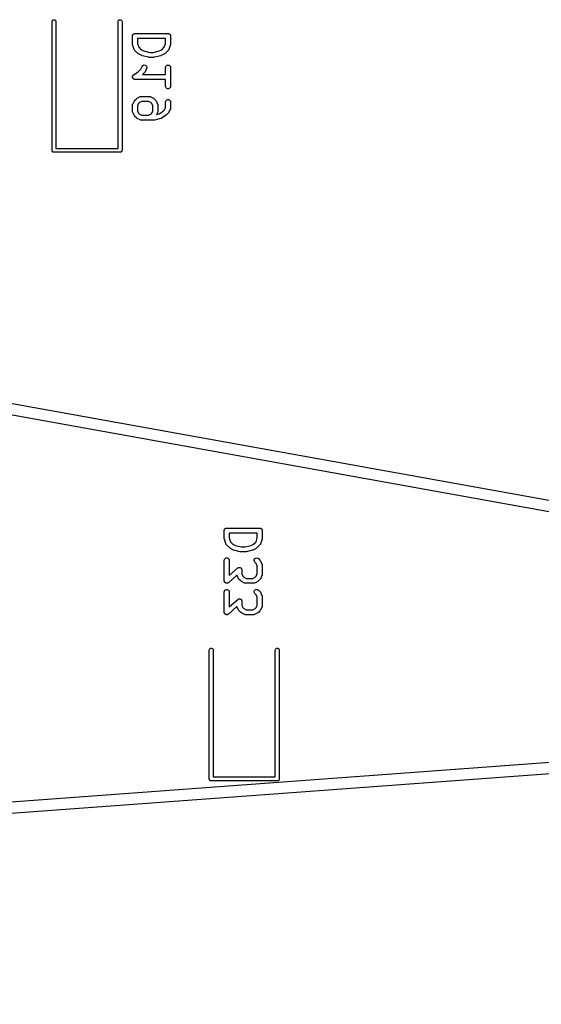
# Model space of a CAD drawing. Extents: x 48 to 353, y -143 to -50.
# Tile 31 of 70: x 129 to 145, y -104 to -74. Entities that reach past the tile are written whole.
import ezdxf

# ---------------------------------------------------------------- set-up
doc = ezdxf.new("R2010")
doc.units = 0
doc.header["$MEASUREMENT"] = 0
doc.layers.add('BLACK', color=7, linetype='CONTINUOUS')

msp = doc.modelspace()

# ---------------------------------------------------------------- linework, layer by layer
at = {"layer": 'Black'}
for p, q in [((129.909, -74.55), (129.912, -74.5295)), ((129.909, -78.45), (129.909, -74.55)), ((129.912, -74.5295), (129.923, -74.5114)), ((129.923, -74.5114), (129.939, -74.498)), ((129.939, -74.498), (129.958, -74.4909)), ((129.958, -74.4909), (129.979, -74.4909)), ((129.979, -74.4909), (129.999, -74.498)), ((129.999, -74.498), (130.015, -74.5114)), ((130.015, -74.5114), (130.025, -74.5295)), ((130.025, -74.5295), (130.029, -74.55)), ((130.029, -74.55), (130.029, -78.39)), ((131.909, -74.55), (131.912, -74.5295)), ((131.909, -78.39), (131.909, -74.55)), ((131.912, -74.5295), (131.923, -74.5114)), ((131.923, -74.5114), (131.939, -74.498)), ((131.939, -74.498), (131.958, -74.4909)), ((131.958, -74.4909), (131.979, -74.4909)), ((131.979, -74.4909), (131.999, -74.498)), ((131.999, -74.498), (132.015, -74.5114)), ((132.015, -74.5114), (132.025, -74.5295)), ((132.025, -74.5295), (132.029, -74.55)), ((132.029, -74.55), (132.029, -78.45)), ((132.346, -74.9857), (132.347, -74.9793)), ((132.346, -75.2238), (132.346, -74.9857)), ((132.347, -74.9727), (132.35, -74.9665)), ((132.347, -74.9793), (132.347, -74.9727)), ((132.35, -74.9665), (132.351, -74.9601)), ((132.351, -74.9601), (132.354, -74.9544)), ((132.354, -74.9544), (132.356, -74.9482)), ((132.356, -74.9482), (132.36, -74.9432)), ((132.36, -74.9432), (132.364, -74.9375)), ((132.364, -74.9375), (132.369, -74.9333)), ((132.369, -74.9333), (132.373, -74.9283)), ((132.373, -74.9283), (132.379, -74.925)), ((132.379, -74.925), (132.384, -74.9208)), ((132.384, -74.9208), (132.39, -74.9185)), ((132.39, -74.9185), (132.395, -74.9152)), ((132.395, -74.9152), (132.402, -74.9141)), ((132.402, -74.9141), (132.408, -74.9119)), ((132.408, -74.9119), (132.415, -74.9119)), ((132.415, -74.9119), (132.421, -74.9107)), ((132.421, -74.9107), (133.421, -74.9107)), ((132.496, -75.0607), (132.496, -75.2116)), ((133.346, -75.0607), (132.496, -75.0607)), ((133.346, -75.2116), (133.346, -75.0607)), ((133.421, -74.9107), (133.428, -74.9119)), ((133.428, -74.9119), (133.434, -74.9119)), ((133.434, -74.9119), (133.44, -74.9141)), ((133.44, -74.9141), (133.447, -74.9152)), ((133.447, -74.9152), (133.452, -74.9185)), ((133.452, -74.9185), (133.459, -74.9208)), ((133.459, -74.9208), (133.464, -74.925)), ((133.464, -74.925), (133.469, -74.9283)), ((133.469, -74.9283), (133.474, -74.9333)), ((133.474, -74.9333), (133.479, -74.9375)), ((133.479, -74.9375), (133.482, -74.9432)), ((133.482, -74.9432), (133.486, -74.9482)), ((133.486, -74.9482), (133.488, -74.9544)), ((133.488, -74.9544), (133.492, -74.9601)), ((133.492, -74.9601), (133.493, -74.9665)), ((133.493, -74.9665), (133.495, -74.9727)), ((133.495, -74.9727), (133.495, -74.9793)), ((133.495, -74.9793), (133.496, -74.9857)), ((133.496, -74.9857), (133.496, -75.2238)), ((132.348, -75.2356), (132.346, -75.2238)), ((132.35, -75.2475), (132.348, -75.2356)), ((132.398, -75.3904), (132.35, -75.2475)), ((132.4, -75.3942), (132.398, -75.3904)), ((132.401, -75.3984), (132.4, -75.3942)), ((132.406, -75.4056), (132.401, -75.3984)), ((132.41, -75.4133), (132.406, -75.4056)), ((132.413, -75.4162), (132.41, -75.4133)), ((132.416, -75.4197), (132.413, -75.4162)), ((132.511, -75.5149), (132.416, -75.4197)), ((132.496, -75.2116), (132.534, -75.3262)), ((132.534, -75.3262), (132.608, -75.4003)), ((132.608, -75.4003), (132.685, -75.4388)), ((132.685, -75.4388), (132.859, -75.4821)), ((132.859, -75.4821), (132.983, -75.4821)), ((132.983, -75.4821), (133.157, -75.4388)), ((133.157, -75.4388), (133.234, -75.4003)), ((133.234, -75.4003), (133.308, -75.3262)), ((133.308, -75.3262), (133.346, -75.2116)), ((133.427, -75.4197), (133.331, -75.5149)), ((133.429, -75.4162), (133.427, -75.4197)), ((133.432, -75.4133), (133.429, -75.4162)), ((133.436, -75.4056), (133.432, -75.4133)), ((133.441, -75.3984), (133.436, -75.4056)), ((133.443, -75.3942), (133.441, -75.3984)), ((133.445, -75.3904), (133.443, -75.3942)), ((133.492, -75.2475), (133.445, -75.3904)), ((133.494, -75.2356), (133.492, -75.2475)), ((133.496, -75.2238), (133.494, -75.2356)), ((132.521, -75.5218), (132.511, -75.5149)), ((132.53, -75.529), (132.521, -75.5218)), ((132.626, -75.5766), (132.53, -75.529)), ((132.634, -75.5789), (132.626, -75.5766)), ((132.641, -75.5823), (132.634, -75.5789)), ((132.832, -75.6299), (132.641, -75.5823)), ((132.841, -75.6305), (132.832, -75.6299)), ((132.85, -75.6321), (132.841, -75.6305)), ((132.993, -75.6321), (132.85, -75.6321)), ((133.002, -75.6305), (132.993, -75.6321)), ((133.011, -75.6299), (133.002, -75.6305)), ((133.201, -75.5823), (133.011, -75.6299)), ((133.209, -75.5789), (133.201, -75.5823)), ((133.217, -75.5766), (133.209, -75.5789)), ((133.312, -75.529), (133.217, -75.5766)), ((133.321, -75.5218), (133.312, -75.529)), ((133.331, -75.5149), (133.321, -75.5218)), ((72.6957, -76.0315), (176.279, -94.6917)), ((132.38, -76.1614), (132.516, -76.0703)), ((132.516, -76.0703), (132.598, -75.9889)), ((132.598, -75.9889), (132.64, -75.9046)), ((132.64, -75.9046), (132.655, -75.8836)), ((132.712, -76.0864), (132.65, -76.1488)), ((132.655, -75.8836), (132.677, -75.8693)), ((132.677, -75.8693), (132.702, -75.8632)), ((132.702, -75.8632), (132.728, -75.8662)), ((132.719, -76.0765), (132.712, -76.0864)), ((132.726, -76.0669), (132.719, -76.0765)), ((132.774, -75.9716), (132.726, -76.0669)), ((132.728, -75.8662), (132.752, -75.8779)), ((132.752, -75.8779), (132.769, -75.8968)), ((132.769, -75.8968), (132.78, -75.9207)), ((132.781, -75.9467), (132.774, -75.9716)), ((132.78, -75.9207), (132.781, -75.9467)), ((133.346, -75.9381), (133.351, -75.9124)), ((133.346, -76.1488), (133.346, -75.9381)), ((133.351, -75.9124), (133.364, -75.8899)), ((133.364, -75.8899), (133.384, -75.8731)), ((133.384, -75.8731), (133.408, -75.8642)), ((133.408, -75.8642), (133.434, -75.8642)), ((133.434, -75.8642), (133.459, -75.8731)), ((133.459, -75.8731), (133.479, -75.8899)), ((133.479, -75.8899), (133.492, -75.9124)), ((133.492, -75.9124), (133.496, -75.9381)), ((133.496, -75.9381), (133.496, -76.5095)), ((132.346, -76.2286), (132.347, -76.2197)), ((132.347, -76.2327), (132.346, -76.2286)), ((132.347, -76.2108), (132.349, -76.2069)), ((132.347, -76.2197), (132.347, -76.2108)), ((132.347, -76.2368), (132.347, -76.2327)), ((132.35, -76.2452), (132.347, -76.2368)), ((132.349, -76.2027), (132.353, -76.1947)), ((132.349, -76.2069), (132.349, -76.2027)), ((132.352, -76.2539), (132.35, -76.2452)), ((132.355, -76.2574), (132.352, -76.2539)), ((132.353, -76.1947), (132.356, -76.1863)), ((132.356, -76.2613), (132.355, -76.2574)), ((132.356, -76.1863), (132.359, -76.1831)), ((132.362, -76.2682), (132.356, -76.2613)), ((132.359, -76.1831), (132.361, -76.1794)), ((132.361, -76.1794), (132.367, -76.1732)), ((132.367, -76.2756), (132.362, -76.2682)), ((132.367, -76.1732), (132.373, -76.1664)), ((132.37, -76.2781), (132.367, -76.2756)), ((132.373, -76.2813), (132.37, -76.2781)), ((132.373, -76.1664), (132.377, -76.1643)), ((132.381, -76.2857), (132.373, -76.2813)), ((132.377, -76.1643), (132.38, -76.1614)), ((132.388, -76.291), (132.381, -76.2857)), ((132.392, -76.2922), (132.388, -76.291)), ((132.395, -76.2943), (132.392, -76.2922)), ((132.404, -76.2958), (132.395, -76.2943)), ((132.413, -76.2984), (132.404, -76.2958)), ((132.417, -76.2981), (132.413, -76.2984)), ((132.421, -76.2988), (132.417, -76.2981)), ((133.346, -76.2988), (132.421, -76.2988)), ((132.65, -76.1488), (133.346, -76.1488)), ((133.346, -76.5095), (133.346, -76.2988)), ((174.883, -94.7959), (72.7112, -76.3899)), ((133.351, -76.5352), (133.346, -76.5095)), ((133.364, -76.5577), (133.351, -76.5352)), ((133.384, -76.5745), (133.364, -76.5577)), ((133.408, -76.5834), (133.384, -76.5745)), ((133.434, -76.5834), (133.408, -76.5834)), ((133.459, -76.5745), (133.434, -76.5834)), ((133.479, -76.5577), (133.459, -76.5745)), ((133.492, -76.5352), (133.479, -76.5577)), ((133.496, -76.5095), (133.492, -76.5352)), ((132.354, -77.0474), (132.402, -76.9522)), ((132.402, -76.9522), (132.409, -76.9425)), ((132.409, -76.9425), (132.416, -76.9327)), ((132.416, -76.9327), (132.463, -76.8851)), ((132.463, -76.8851), (132.473, -76.8782)), ((132.473, -76.8782), (132.483, -76.871)), ((132.483, -76.871), (132.578, -76.8234)), ((132.629, -76.9655), (132.561, -76.9997)), ((132.578, -76.8234), (132.582, -76.8222)), ((132.582, -76.8222), (132.586, -76.82)), ((132.586, -76.82), (132.595, -76.8185)), ((132.595, -76.8185), (132.603, -76.816)), ((132.603, -76.816), (132.607, -76.8162)), ((132.607, -76.8162), (132.612, -76.8155)), ((132.612, -76.8155), (132.85, -76.8155)), ((132.832, -76.9655), (132.629, -76.9655)), ((132.901, -76.9997), (132.832, -76.9655)), ((132.85, -76.8155), (132.854, -76.8162)), ((132.854, -76.8162), (132.858, -76.816)), ((132.858, -76.816), (132.867, -76.8185)), ((132.867, -76.8185), (132.875, -76.82)), ((132.875, -76.82), (132.879, -76.8222)), ((132.879, -76.8222), (132.883, -76.8234)), ((132.883, -76.8234), (132.978, -76.871)), ((132.978, -76.871), (132.988, -76.8782)), ((132.988, -76.8782), (132.998, -76.8851)), ((132.998, -76.8851), (133.046, -76.9327)), ((133.046, -76.9327), (133.052, -76.9425)), ((133.052, -76.9425), (133.06, -76.9522)), ((133.06, -76.9522), (133.107, -77.0474)), ((133.346, -76.9857), (133.351, -76.9601)), ((133.351, -76.9601), (133.364, -76.9375)), ((133.364, -76.9375), (133.384, -76.9208)), ((133.384, -76.9208), (133.408, -76.9119)), ((133.408, -76.9119), (133.434, -76.9119)), ((133.434, -76.9119), (133.459, -76.9208)), ((133.459, -76.9208), (133.479, -76.9375)), ((133.479, -76.9375), (133.492, -76.9601)), ((133.492, -76.9601), (133.496, -76.9857)), ((132.346, -77.081), (132.347, -77.0767)), ((132.346, -77.2714), (132.346, -77.081)), ((132.347, -77.2757), (132.346, -77.2714)), ((132.347, -77.0724), (132.349, -77.064)), ((132.347, -77.0767), (132.347, -77.0724)), ((132.347, -77.28), (132.347, -77.2757)), ((132.349, -77.2884), (132.347, -77.28)), ((132.349, -77.064), (132.351, -77.0553)), ((132.351, -77.0553), (132.353, -77.0516)), ((132.353, -77.0516), (132.354, -77.0474)), ((132.53, -77.0301), (132.496, -77.0987)), ((132.496, -77.0987), (132.496, -77.2537)), ((132.496, -77.2537), (132.53, -77.3222)), ((132.561, -76.9997), (132.53, -77.0301)), ((132.931, -77.0301), (132.901, -76.9997)), ((132.965, -77.0987), (132.931, -77.0301)), ((132.931, -77.3222), (132.965, -77.2537)), ((132.965, -77.2537), (132.965, -77.0987)), ((133.107, -77.0474), (133.108, -77.0516)), ((133.108, -77.0516), (133.111, -77.0553)), ((133.111, -77.0553), (133.112, -77.064)), ((133.112, -77.064), (133.115, -77.0724)), ((133.115, -77.28), (133.112, -77.2884)), ((133.115, -77.0724), (133.114, -77.0767)), ((133.114, -77.0767), (133.115, -77.081)), ((133.115, -77.2714), (133.114, -77.2757)), ((133.114, -77.2757), (133.115, -77.28)), ((133.115, -77.081), (133.115, -77.2714)), ((133.152, -77.3447), (133.278, -77.2608)), ((133.278, -77.2608), (133.312, -77.227)), ((133.312, -77.227), (133.346, -77.1585)), ((133.346, -77.1585), (133.346, -76.9857)), ((133.488, -77.2097), (133.441, -77.305)), ((133.489, -77.2056), (133.488, -77.2097)), ((133.492, -77.2018), (133.489, -77.2056)), ((133.493, -77.1932), (133.492, -77.2018)), ((133.496, -77.1848), (133.493, -77.1932)), ((133.496, -77.1762), (133.495, -77.1804)), ((133.495, -77.1804), (133.496, -77.1848)), ((133.496, -76.9857), (133.496, -77.1762)), ((132.351, -77.2971), (132.349, -77.2884)), ((132.353, -77.3008), (132.351, -77.2971)), ((132.354, -77.305), (132.353, -77.3008)), ((132.402, -77.4002), (132.354, -77.305)), ((132.409, -77.4099), (132.402, -77.4002)), ((132.416, -77.4197), (132.409, -77.4099)), ((132.463, -77.4673), (132.416, -77.4197)), ((132.473, -77.4742), (132.463, -77.4673)), ((132.483, -77.4814), (132.473, -77.4742)), ((132.578, -77.529), (132.483, -77.4814)), ((132.53, -77.3222), (132.561, -77.3526)), ((132.561, -77.3526), (132.629, -77.3869)), ((132.582, -77.5302), (132.578, -77.529)), ((132.586, -77.5324), (132.582, -77.5302)), ((132.595, -77.5339), (132.586, -77.5324)), ((132.603, -77.5364), (132.595, -77.5339)), ((132.607, -77.5362), (132.603, -77.5364)), ((132.612, -77.5369), (132.607, -77.5362)), ((132.993, -77.5369), (132.612, -77.5369)), ((132.629, -77.3869), (132.832, -77.3869)), ((132.832, -77.3869), (132.901, -77.3526)), ((132.901, -77.3526), (132.931, -77.3222)), ((133.002, -77.5353), (132.993, -77.5369)), ((133.011, -77.5347), (133.002, -77.5353)), ((133.201, -77.487), (133.011, -77.5347)), ((133.107, -77.305), (133.078, -77.3632)), ((133.078, -77.3632), (133.152, -77.3447)), ((133.108, -77.3008), (133.107, -77.305)), ((133.111, -77.2971), (133.108, -77.3008)), ((133.112, -77.2884), (133.111, -77.2971)), ((133.213, -77.4819), (133.201, -77.487)), ((133.225, -77.4767), (133.213, -77.4819)), ((133.367, -77.3815), (133.225, -77.4767)), ((133.373, -77.3763), (133.367, -77.3815)), ((133.379, -77.3721), (133.373, -77.3763)), ((133.427, -77.3245), (133.379, -77.3721)), ((133.433, -77.3146), (133.427, -77.3245)), ((133.441, -77.305), (133.433, -77.3146)), ((129.91, -78.4552), (129.909, -78.45)), ((129.91, -78.4604), (129.91, -78.4552)), ((129.911, -78.4653), (129.91, -78.4604)), ((129.912, -78.4705), (129.911, -78.4653)), ((129.915, -78.4751), (129.912, -78.4705)), ((130.029, -78.39), (131.909, -78.39)), ((132.025, -78.4705), (132.023, -78.4751)), ((132.026, -78.4653), (132.025, -78.4705)), ((132.028, -78.4604), (132.026, -78.4653)), ((132.029, -78.45), (132.028, -78.4552)), ((132.028, -78.4552), (132.028, -78.4604)), ((129.917, -78.48), (129.915, -78.4751)), ((129.92, -78.484), (129.917, -78.48)), ((129.923, -78.4886), (129.92, -78.484)), ((129.927, -78.4919), (129.923, -78.4886)), ((129.93, -78.496), (129.927, -78.4919)), ((129.935, -78.4986), (129.93, -78.496)), ((129.939, -78.502), (129.935, -78.4986)), ((129.944, -78.5038), (129.939, -78.502)), ((129.948, -78.5064), (129.944, -78.5038)), ((129.953, -78.5073), (129.948, -78.5064)), ((129.958, -78.5091), (129.953, -78.5073)), ((129.964, -78.5091), (129.958, -78.5091)), ((129.969, -78.51), (129.964, -78.5091)), ((131.969, -78.51), (129.969, -78.51)), ((131.974, -78.5091), (131.969, -78.51)), ((131.979, -78.5091), (131.974, -78.5091)), ((131.984, -78.5073), (131.979, -78.5091)), ((131.989, -78.5064), (131.984, -78.5073)), ((131.994, -78.5038), (131.989, -78.5064)), ((131.999, -78.502), (131.994, -78.5038)), ((132.003, -78.4986), (131.999, -78.502)), ((132.007, -78.496), (132.003, -78.4986)), ((132.011, -78.4919), (132.007, -78.496)), ((132.015, -78.4886), (132.011, -78.4919)), ((132.017, -78.484), (132.015, -78.4886)), ((132.021, -78.48), (132.017, -78.484)), ((132.023, -78.4751), (132.021, -78.48)), ((135.125, -89.9717), (135.126, -89.9653)), ((135.125, -90.2098), (135.125, -89.9717)), ((135.126, -89.9587), (135.128, -89.9525)), ((135.126, -89.9653), (135.126, -89.9587)), ((135.128, -89.9525), (135.129, -89.9461)), ((135.129, -89.9461), (135.132, -89.9404)), ((135.132, -89.9404), (135.135, -89.9342)), ((135.135, -89.9342), (135.139, -89.9292)), ((135.139, -89.9292), (135.142, -89.9235)), ((135.142, -89.9235), (135.147, -89.9193)), ((135.147, -89.9193), (135.151, -89.9143)), ((135.151, -89.9143), (135.157, -89.911)), ((135.157, -89.911), (135.162, -89.9068)), ((135.162, -89.9068), (135.168, -89.9045)), ((135.168, -89.9045), (135.174, -89.9012)), ((135.174, -89.9012), (135.18, -89.9001)), ((135.18, -89.9001), (135.186, -89.8979)), ((135.186, -89.8979), (135.193, -89.8979)), ((135.193, -89.8979), (135.2, -89.8967)), ((135.2, -89.8967), (136.2, -89.8967)), ((135.275, -90.0467), (135.275, -90.1976)), ((136.125, -90.0467), (135.275, -90.0467)), ((136.125, -90.1976), (136.125, -90.0467)), ((136.2, -89.8967), (136.206, -89.8979)), ((136.206, -89.8979), (136.213, -89.8979)), ((136.213, -89.8979), (136.219, -89.9001)), ((136.219, -89.9001), (136.225, -89.9012)), ((136.225, -89.9012), (136.231, -89.9045)), ((136.231, -89.9045), (136.237, -89.9068)), ((136.237, -89.9068), (136.242, -89.911)), ((136.242, -89.911), (136.248, -89.9143)), ((136.248, -89.9143), (136.252, -89.9193)), ((136.252, -89.9193), (136.257, -89.9235)), ((136.257, -89.9235), (136.26, -89.9292)), ((136.26, -89.9292), (136.264, -89.9342)), ((136.264, -89.9342), (136.267, -89.9404)), ((136.267, -89.9404), (136.27, -89.9461)), ((136.27, -89.9461), (136.271, -89.9525)), ((136.271, -89.9525), (136.273, -89.9587)), ((136.273, -89.9587), (136.273, -89.9653)), ((136.273, -89.9653), (136.275, -89.9717)), ((136.275, -89.9717), (136.275, -90.2098)), ((135.127, -90.2216), (135.125, -90.2098)), ((135.128, -90.2335), (135.127, -90.2216)), ((135.176, -90.3764), (135.128, -90.2335)), ((135.178, -90.3802), (135.176, -90.3764)), ((135.179, -90.3844), (135.178, -90.3802)), ((135.184, -90.3916), (135.179, -90.3844)), ((135.188, -90.3993), (135.184, -90.3916)), ((135.192, -90.4022), (135.188, -90.3993)), ((135.194, -90.4057), (135.192, -90.4022)), ((135.289, -90.5009), (135.194, -90.4057)), ((135.275, -90.1976), (135.313, -90.3122)), ((135.313, -90.3122), (135.387, -90.3863)), ((135.387, -90.3863), (135.464, -90.4248)), ((135.935, -90.4248), (136.012, -90.3863)), ((136.012, -90.3863), (136.086, -90.3122)), ((136.086, -90.3122), (136.125, -90.1976)), ((136.205, -90.4057), (136.11, -90.5009)), ((136.207, -90.4022), (136.205, -90.4057)), ((136.211, -90.3993), (136.207, -90.4022)), ((136.215, -90.3916), (136.211, -90.3993)), ((136.22, -90.3844), (136.215, -90.3916)), ((136.221, -90.3802), (136.22, -90.3844)), ((136.223, -90.3764), (136.221, -90.3802)), ((136.271, -90.2335), (136.223, -90.3764)), ((136.272, -90.2216), (136.271, -90.2335)), ((136.275, -90.2098), (136.272, -90.2216)), ((135.299, -90.5078), (135.289, -90.5009)), ((135.309, -90.515), (135.299, -90.5078)), ((135.404, -90.5626), (135.309, -90.515)), ((135.412, -90.5649), (135.404, -90.5626)), ((135.419, -90.5683), (135.412, -90.5649)), ((135.61, -90.6159), (135.419, -90.5683)), ((135.464, -90.4248), (135.637, -90.4681)), ((135.619, -90.6165), (135.61, -90.6159)), ((135.628, -90.6181), (135.619, -90.6165)), ((135.771, -90.6181), (135.628, -90.6181)), ((135.637, -90.4681), (135.762, -90.4681)), ((135.762, -90.4681), (135.935, -90.4248)), ((135.78, -90.6165), (135.771, -90.6181)), ((135.789, -90.6159), (135.78, -90.6165)), ((135.98, -90.5683), (135.789, -90.6159)), ((135.987, -90.5649), (135.98, -90.5683)), ((135.995, -90.5626), (135.987, -90.5649)), ((136.09, -90.515), (135.995, -90.5626)), ((136.1, -90.5078), (136.09, -90.515)), ((136.11, -90.5009), (136.1, -90.5078)), ((135.125, -90.8765), (135.129, -90.8508)), ((135.125, -91.4955), (135.125, -90.8765)), ((135.129, -90.8508), (135.142, -90.8283)), ((135.142, -90.8283), (135.162, -90.8115)), ((135.162, -90.8115), (135.186, -90.8026)), ((135.186, -90.8026), (135.213, -90.8026)), ((135.213, -90.8026), (135.237, -90.8115)), ((135.237, -90.8115), (135.257, -90.8283)), ((135.257, -90.8283), (135.27, -90.8508)), ((135.27, -90.8508), (135.275, -90.8765)), ((135.275, -90.8765), (135.275, -91.3302)), ((136.03, -90.883), (136.032, -90.8571)), ((136.036, -90.9082), (136.03, -90.883)), ((136.032, -90.8571), (136.043, -90.8335)), ((136.051, -90.9295), (136.036, -90.9082)), ((136.043, -90.8335), (136.061, -90.815)), ((136.09, -90.9685), (136.051, -90.9295)), ((136.061, -90.815), (136.085, -90.804)), ((136.085, -90.804), (136.111, -90.8018)), ((136.125, -91.037), (136.09, -90.9685)), ((136.111, -90.8018), (136.136, -90.8085)), ((136.136, -90.8085), (136.157, -90.8234)), ((136.157, -90.8234), (136.205, -90.8711)), ((136.205, -90.8711), (136.212, -90.8809)), ((136.212, -90.8809), (136.219, -90.8906)), ((136.219, -90.8906), (136.267, -90.9858)), ((136.267, -90.9858), (136.268, -90.9899)), ((136.268, -90.9899), (136.27, -90.9937)), ((136.27, -90.9937), (136.272, -91.0023)), ((136.272, -91.0023), (136.274, -91.0108)), ((135.275, -91.3302), (135.531, -91.1057)), ((135.531, -91.1057), (135.537, -91.102)), ((135.537, -91.102), (135.543, -91.0972)), ((135.543, -91.0972), (135.548, -91.0953)), ((135.548, -91.0953), (135.553, -91.0923)), ((135.553, -91.0923), (135.561, -91.0908)), ((135.561, -91.0908), (135.567, -91.0883)), ((135.567, -91.0883), (135.573, -91.0883)), ((135.573, -91.0883), (135.579, -91.0872)), ((135.579, -91.0872), (135.586, -91.0883)), ((135.586, -91.0883), (135.593, -91.0883)), ((135.593, -91.0883), (135.599, -91.0903)), ((135.599, -91.0903), (135.605, -91.0912)), ((135.605, -91.0912), (135.611, -91.0947)), ((135.611, -91.0947), (135.618, -91.0972)), ((135.618, -91.0972), (135.622, -91.101)), ((135.622, -91.101), (135.627, -91.1037)), ((135.627, -91.1037), (135.632, -91.1093)), ((135.632, -91.1093), (135.638, -91.114)), ((135.638, -91.114), (135.641, -91.119)), ((135.641, -91.119), (135.645, -91.1234)), ((135.645, -91.1234), (135.647, -91.1302)), ((135.647, -91.1302), (135.651, -91.1365)), ((135.651, -91.1365), (135.652, -91.1422)), ((135.652, -91.1422), (135.654, -91.1476)), ((135.654, -91.1476), (135.654, -91.155)), ((135.654, -91.155), (135.655, -91.1622)), ((135.655, -91.1622), (135.655, -91.2873)), ((135.655, -91.2873), (135.69, -91.3559)), ((136.09, -91.3559), (136.125, -91.2873)), ((136.125, -91.2873), (136.125, -91.037)), ((136.274, -91.0108), (136.274, -91.0151)), ((136.274, -91.0151), (136.275, -91.0193)), ((136.275, -91.0193), (136.275, -91.305)), ((135.126, -91.5027), (135.125, -91.4955)), ((135.126, -91.5101), (135.126, -91.5027)), ((135.128, -91.5155), (135.126, -91.5101)), ((135.129, -91.5212), (135.128, -91.5155)), ((135.133, -91.5275), (135.129, -91.5212)), ((135.135, -91.5344), (135.133, -91.5275)), ((135.139, -91.5387), (135.135, -91.5344)), ((135.142, -91.5437), (135.139, -91.5387)), ((135.148, -91.5484), (135.142, -91.5437)), ((135.152, -91.554), (135.148, -91.5484)), ((135.158, -91.5568), (135.152, -91.554)), ((135.162, -91.5605), (135.158, -91.5568)), ((135.169, -91.563), (135.162, -91.5605)), ((135.175, -91.5665), (135.169, -91.563)), ((135.181, -91.5674), (135.175, -91.5665)), ((135.186, -91.5694), (135.181, -91.5674)), ((135.194, -91.5694), (135.186, -91.5694)), ((135.201, -91.5705), (135.194, -91.5694)), ((135.207, -91.5694), (135.201, -91.5705)), ((135.213, -91.5694), (135.207, -91.5694)), ((135.219, -91.5669), (135.213, -91.5694)), ((135.227, -91.5655), (135.219, -91.5669)), ((135.232, -91.5625), (135.227, -91.5655)), ((135.237, -91.5605), (135.232, -91.5625)), ((135.243, -91.5558), (135.237, -91.5605)), ((135.249, -91.552), (135.243, -91.5558)), ((135.509, -91.3245), (135.249, -91.552)), ((135.51, -91.3307), (135.509, -91.3245)), ((135.512, -91.3344), (135.51, -91.3307)), ((135.513, -91.3386), (135.512, -91.3344)), ((135.561, -91.4338), (135.513, -91.3386)), ((135.568, -91.4435), (135.561, -91.4338)), ((135.575, -91.4533), (135.568, -91.4435)), ((135.623, -91.5009), (135.575, -91.4533)), ((135.632, -91.5078), (135.623, -91.5009)), ((135.642, -91.515), (135.632, -91.5078)), ((135.737, -91.5626), (135.642, -91.515)), ((135.69, -91.3559), (135.72, -91.3863)), ((135.72, -91.3863), (135.789, -91.4205)), ((135.742, -91.5638), (135.737, -91.5626)), ((135.745, -91.566), (135.742, -91.5638)), ((135.754, -91.5675), (135.745, -91.566)), ((135.762, -91.57), (135.754, -91.5675)), ((135.767, -91.5698), (135.762, -91.57)), ((135.771, -91.5705), (135.767, -91.5698)), ((136.009, -91.5705), (135.771, -91.5705)), ((135.789, -91.4205), (135.991, -91.4205)), ((135.991, -91.4205), (136.06, -91.3863)), ((136.013, -91.5698), (136.009, -91.5705)), ((136.018, -91.57), (136.013, -91.5698)), ((136.026, -91.5675), (136.018, -91.57)), ((136.035, -91.566), (136.026, -91.5675)), ((136.038, -91.5638), (136.035, -91.566)), ((136.043, -91.5626), (136.038, -91.5638)), ((136.138, -91.515), (136.043, -91.5626)), ((136.06, -91.3863), (136.09, -91.3559)), ((136.147, -91.5078), (136.138, -91.515)), ((136.157, -91.5009), (136.147, -91.5078)), ((136.205, -91.4533), (136.157, -91.5009)), ((136.212, -91.4435), (136.205, -91.4533)), ((136.219, -91.4338), (136.212, -91.4435)), ((136.267, -91.3386), (136.219, -91.4338)), ((136.268, -91.3344), (136.267, -91.3386)), ((136.27, -91.3307), (136.268, -91.3344)), ((136.272, -91.322), (136.27, -91.3307)), ((136.274, -91.3136), (136.272, -91.322)), ((136.275, -91.305), (136.274, -91.3093)), ((136.274, -91.3093), (136.274, -91.3136)), ((135.125, -91.8289), (135.129, -91.8032)), ((135.125, -92.4479), (135.125, -91.8289)), ((135.129, -91.8032), (135.142, -91.7806)), ((135.142, -91.7806), (135.162, -91.7639)), ((135.162, -91.7639), (135.186, -91.755)), ((135.186, -91.755), (135.213, -91.755)), ((135.213, -91.755), (135.237, -91.7639)), ((135.237, -91.7639), (135.257, -91.7806)), ((135.257, -91.7806), (135.27, -91.8032)), ((135.27, -91.8032), (135.275, -91.8289)), ((135.275, -91.8289), (135.275, -92.2826)), ((136.03, -91.8354), (136.032, -91.8094)), ((136.036, -91.8606), (136.03, -91.8354)), ((136.032, -91.8094), (136.043, -91.7858)), ((136.051, -91.8819), (136.036, -91.8606)), ((136.043, -91.7858), (136.061, -91.7674)), ((136.09, -91.9209), (136.051, -91.8819)), ((136.061, -91.7674), (136.085, -91.7564)), ((136.085, -91.7564), (136.111, -91.7541)), ((136.111, -91.7541), (136.136, -91.7609)), ((136.136, -91.7609), (136.157, -91.7758)), ((136.157, -91.7758), (136.205, -91.8234)), ((136.205, -91.8234), (136.212, -91.8333)), ((136.212, -91.8333), (136.219, -91.8429)), ((136.219, -91.8429), (136.267, -91.9382)), ((135.275, -92.2826), (135.531, -92.0581)), ((135.531, -92.0581), (135.537, -92.0543)), ((135.537, -92.0543), (135.543, -92.0496)), ((135.543, -92.0496), (135.548, -92.0476)), ((135.548, -92.0476), (135.553, -92.0446)), ((135.553, -92.0446), (135.561, -92.0432)), ((135.561, -92.0432), (135.567, -92.0407)), ((135.567, -92.0407), (135.573, -92.0407)), ((135.573, -92.0407), (135.579, -92.0396)), ((135.579, -92.0396), (135.586, -92.0407)), ((135.586, -92.0407), (135.593, -92.0407)), ((135.593, -92.0407), (135.599, -92.0427)), ((135.599, -92.0427), (135.605, -92.0436)), ((135.605, -92.0436), (135.611, -92.0471)), ((135.611, -92.0471), (135.618, -92.0496)), ((135.618, -92.0496), (135.622, -92.0533)), ((135.622, -92.0533), (135.627, -92.0561)), ((135.627, -92.0561), (135.632, -92.0617)), ((135.632, -92.0617), (135.638, -92.0664)), ((135.638, -92.0664), (135.641, -92.0714)), ((135.641, -92.0714), (135.645, -92.0757)), ((135.645, -92.0757), (135.647, -92.0826)), ((135.647, -92.0826), (135.651, -92.0889)), ((135.651, -92.0889), (135.652, -92.0946)), ((135.652, -92.0946), (135.654, -92.1)), ((135.654, -92.1), (135.654, -92.1074)), ((135.654, -92.1074), (135.655, -92.1146)), ((135.655, -92.1146), (135.655, -92.2397)), ((136.125, -91.9894), (136.09, -91.9209)), ((136.125, -92.2397), (136.125, -91.9894)), ((136.267, -91.9382), (136.268, -91.9423)), ((136.268, -91.9423), (136.27, -91.9461)), ((136.27, -91.9461), (136.272, -91.9547)), ((136.272, -91.9547), (136.274, -91.9631)), ((136.274, -91.9631), (136.274, -91.9675)), ((136.274, -91.9675), (136.275, -91.9717)), ((136.275, -91.9717), (136.275, -92.2574)), ((135.126, -92.4551), (135.125, -92.4479)), ((135.126, -92.4625), (135.126, -92.4551)), ((135.128, -92.4679), (135.126, -92.4625)), ((135.129, -92.4736), (135.128, -92.4679)), ((135.133, -92.4799), (135.129, -92.4736)), ((135.135, -92.4867), (135.133, -92.4799)), ((135.139, -92.4911), (135.135, -92.4867)), ((135.142, -92.4961), (135.139, -92.4911)), ((135.148, -92.5008), (135.142, -92.4961)), ((135.509, -92.2769), (135.249, -92.5043)), ((135.51, -92.2831), (135.509, -92.2769)), ((135.512, -92.2868), (135.51, -92.2831)), ((135.513, -92.291), (135.512, -92.2868)), ((135.561, -92.3862), (135.513, -92.291)), ((135.568, -92.3959), (135.561, -92.3862)), ((135.575, -92.4057), (135.568, -92.3959)), ((135.623, -92.4533), (135.575, -92.4057)), ((135.632, -92.4602), (135.623, -92.4533)), ((135.642, -92.4674), (135.632, -92.4602)), ((135.737, -92.515), (135.642, -92.4674)), ((135.655, -92.2397), (135.69, -92.3082)), ((135.69, -92.3082), (135.72, -92.3386)), ((135.72, -92.3386), (135.789, -92.3729)), ((135.789, -92.3729), (135.991, -92.3729)), ((135.991, -92.3729), (136.06, -92.3386)), ((136.138, -92.4674), (136.043, -92.515)), ((136.06, -92.3386), (136.09, -92.3082)), ((136.09, -92.3082), (136.125, -92.2397)), ((136.147, -92.4602), (136.138, -92.4674)), ((136.157, -92.4533), (136.147, -92.4602)), ((136.205, -92.4057), (136.157, -92.4533)), ((136.212, -92.3959), (136.205, -92.4057)), ((136.219, -92.3862), (136.212, -92.3959)), ((136.267, -92.291), (136.219, -92.3862)), ((136.268, -92.2868), (136.267, -92.291)), ((136.27, -92.2831), (136.268, -92.2868)), ((136.272, -92.2744), (136.27, -92.2831)), ((136.274, -92.266), (136.272, -92.2744)), ((136.275, -92.2574), (136.274, -92.2617)), ((136.274, -92.2617), (136.274, -92.266)), ((135.152, -92.5063), (135.148, -92.5008)), ((135.158, -92.5091), (135.152, -92.5063)), ((135.162, -92.5129), (135.158, -92.5091)), ((135.169, -92.5154), (135.162, -92.5129)), ((135.175, -92.5189), (135.169, -92.5154)), ((135.181, -92.5198), (135.175, -92.5189)), ((135.186, -92.5218), (135.181, -92.5198)), ((135.194, -92.5218), (135.186, -92.5218)), ((135.201, -92.5229), (135.194, -92.5218)), ((135.207, -92.5218), (135.201, -92.5229)), ((135.213, -92.5218), (135.207, -92.5218)), ((135.219, -92.5193), (135.213, -92.5218)), ((135.227, -92.5178), (135.219, -92.5193)), ((135.232, -92.5148), (135.227, -92.5178)), ((135.237, -92.5129), (135.232, -92.5148)), ((135.243, -92.5081), (135.237, -92.5129)), ((135.249, -92.5043), (135.243, -92.5081)), ((135.742, -92.5162), (135.737, -92.515)), ((135.745, -92.5184), (135.742, -92.5162)), ((135.754, -92.5199), (135.745, -92.5184)), ((135.762, -92.5224), (135.754, -92.5199)), ((135.767, -92.5222), (135.762, -92.5224)), ((135.771, -92.5229), (135.767, -92.5222)), ((136.009, -92.5229), (135.771, -92.5229)), ((136.013, -92.5222), (136.009, -92.5229)), ((136.018, -92.5224), (136.013, -92.5222)), ((136.026, -92.5199), (136.018, -92.5224)), ((136.035, -92.5184), (136.026, -92.5199)), ((136.038, -92.5162), (136.035, -92.5184)), ((136.043, -92.515), (136.038, -92.5162)), ((134.671, -93.6), (134.675, -93.5795)), ((134.671, -97.5), (134.671, -93.6)), ((134.675, -93.5795), (134.685, -93.5614)), ((134.685, -93.5614), (134.701, -93.548)), ((134.701, -93.548), (134.721, -93.5409)), ((134.721, -93.5409), (134.742, -93.5409)), ((134.742, -93.5409), (134.761, -93.548)), ((134.761, -93.548), (134.777, -93.5614)), ((134.777, -93.5614), (134.788, -93.5795)), ((134.788, -93.5795), (134.791, -93.6)), ((134.791, -93.6), (134.791, -97.44)), ((136.671, -93.6), (136.675, -93.5795)), ((136.671, -97.44), (136.671, -93.6)), ((136.675, -93.5795), (136.685, -93.5614)), ((136.685, -93.5614), (136.701, -93.548)), ((136.701, -93.548), (136.721, -93.5409)), ((136.721, -93.5409), (136.742, -93.5409)), ((136.742, -93.5409), (136.761, -93.548)), ((136.761, -93.548), (136.777, -93.5614)), ((136.777, -93.5614), (136.788, -93.5795)), ((136.788, -93.5795), (136.791, -93.6)), ((136.791, -93.6), (136.791, -97.5)), ((48.7959, -104.061), (153.721, -96.351)), ((153.721, -96.7019), (49.9277, -104.329)), ((134.672, -97.5052), (134.671, -97.5)), ((134.672, -97.5104), (134.672, -97.5052)), ((134.674, -97.5153), (134.672, -97.5104)), ((134.675, -97.5205), (134.674, -97.5153)), ((134.677, -97.5251), (134.675, -97.5205)), ((134.679, -97.53), (134.677, -97.5251)), ((134.683, -97.534), (134.679, -97.53)), ((134.685, -97.5386), (134.683, -97.534)), ((134.689, -97.5419), (134.685, -97.5386)), ((134.693, -97.546), (134.689, -97.5419)), ((134.697, -97.5486), (134.693, -97.546)), ((134.701, -97.552), (134.697, -97.5486)), ((134.706, -97.5538), (134.701, -97.552)), ((134.711, -97.5564), (134.706, -97.5538)), ((134.716, -97.5573), (134.711, -97.5564)), ((134.721, -97.5591), (134.716, -97.5573)), ((134.726, -97.5591), (134.721, -97.5591)), ((134.731, -97.56), (134.726, -97.5591)), ((136.731, -97.56), (134.731, -97.56)), ((134.791, -97.44), (136.671, -97.44)), ((136.736, -97.5591), (136.731, -97.56)), ((136.742, -97.5591), (136.736, -97.5591)), ((136.747, -97.5573), (136.742, -97.5591)), ((136.752, -97.5564), (136.747, -97.5573)), ((136.756, -97.5538), (136.752, -97.5564)), ((136.761, -97.552), (136.756, -97.5538)), ((136.765, -97.5486), (136.761, -97.552)), ((136.77, -97.546), (136.765, -97.5486)), ((136.773, -97.5419), (136.77, -97.546)), ((136.777, -97.5386), (136.773, -97.5419)), ((136.78, -97.534), (136.777, -97.5386)), ((136.783, -97.53), (136.78, -97.534)), ((136.785, -97.5251), (136.783, -97.53)), ((136.788, -97.5205), (136.785, -97.5251)), ((136.789, -97.5153), (136.788, -97.5205)), ((136.79, -97.5104), (136.789, -97.5153)), ((136.791, -97.5), (136.79, -97.5052)), ((136.79, -97.5052), (136.79, -97.5104))]:
    msp.add_line(p, q, dxfattribs=at)

doc.saveas('drawing.dxf')
